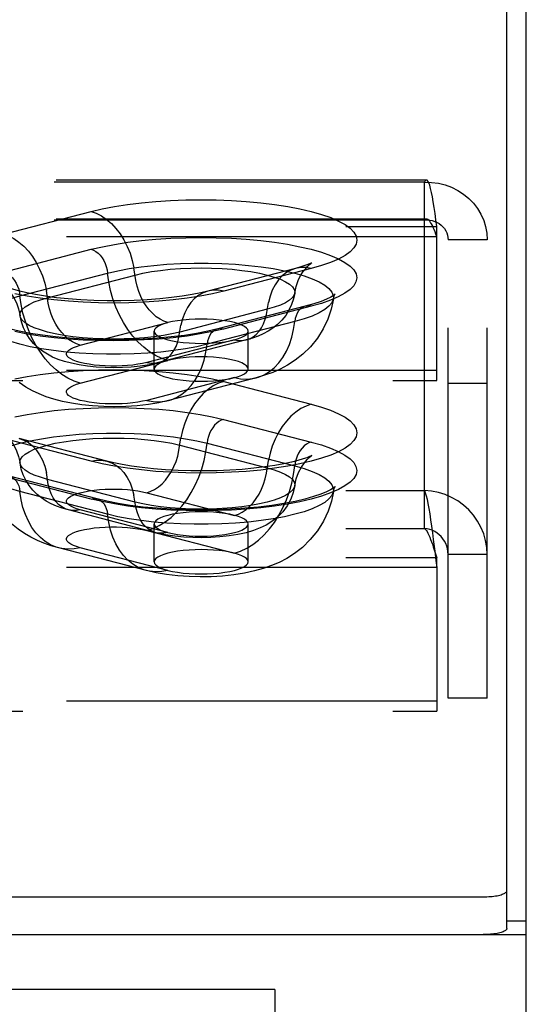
# Model space of a CAD drawing. Header units: inches. Extents: x 0 to 179, y 0 to 116.
# Tile 192 of 234: x 79.35 to 80.69, y 81.09 to 83.7. Entities that reach past the tile are written whole.
import ezdxf

# ---------------------------------------------------------------- set-up
doc = ezdxf.new("R2010")
doc.units = ezdxf.units.IN
doc.header["$LTSCALE"] = 9.842105
doc.header["$MEASUREMENT"] = 0
doc.linetypes.add('HIDDEN', pattern=[0.2, 0.1, -0.1])
doc.layers.get('0').update_dxf_attribs({"linetype": 'CONTINUOUS'})
doc.layers.add('DEFAULT_2', color=8, linetype='HIDDEN')
doc.layers.add('RIGHTHAND_DOOR_ASSEMBLY', color=7, linetype='CONTINUOUS')

msp = doc.modelspace()

# ---------------------------------------------------------------- linework, layer by layer
at = {"color": 7, "linetype": 'Continuous'}
for p, q in [((80.6425, 81.2875), (80.6425, 84.5318)), ((78.9786, 81.3718), (80.58, 81.3718)), ((80.6945, 81.307), (80.6425, 81.307))]:
    msp.add_line(p, q, dxfattribs=at)
at = {"color": 3, "linetype": 'Continuous'}
for p, q in [((80.6945, 33.4793), (80.6945, 84.4013)), ((79.0595, 81.2713), (80.6945, 81.2713))]:
    msp.add_line(p, q, dxfattribs=at)
at = {"color": 7, "linetype": 'Continuous'}
msp.add_lwpolyline([(80.58, 81.3718), (80.5849, 81.3719), (80.5897, 81.372), (80.5945, 81.3723), (80.5993, 81.3726), (80.6039, 81.3731), (80.6083, 81.3736), (80.6126, 81.3742), (80.6167, 81.3749), (80.6205, 81.3757), (80.6242, 81.3766), (80.6275, 81.3775), (80.6305, 81.3785), (80.6332, 81.3796), (80.6356, 81.3807), (80.6377, 81.3818), (80.6394, 81.383), (80.6407, 81.3842), (80.6417, 81.3855), (80.6423, 81.3867), (80.6425, 81.388)], dxfattribs=at)
at = {"color": 3, "linetype": 'Continuous'}
msp.add_lwpolyline([(80.6425, 81.2875), (80.6423, 81.2863), (80.6417, 81.285), (80.6407, 81.2838), (80.6394, 81.2825), (80.6377, 81.2814), (80.6356, 81.2802), (80.6332, 81.2791), (80.6305, 81.278), (80.6275, 81.277), (80.6242, 81.2761), (80.6205, 81.2752), (80.6167, 81.2745), (80.6126, 81.2738), (80.6083, 81.2731), (80.6039, 81.2726), (80.5993, 81.2722), (80.5945, 81.2718), (80.5897, 81.2716), (80.5849, 81.2714), (80.58, 81.2714)], dxfattribs=at)
at = {"layer": 'DEFAULT_2', "color": 8, "linetype": 'HIDDEN'}
for p, q in [((80.429, 83.2768), (76.278, 83.2768)), ((80.4235, 83.2711), (76.278, 83.2711)), ((80.4235, 82.4517), (80.4235, 83.2711)), ((79.3042, 83.133), (79.5372, 83.1933)), ((80.429, 83.1728), (76.278, 83.1728)), ((80.4235, 83.1706), (76.278, 83.1706)), ((76.278, 83.153), (80.4565, 83.153)), ((80.4565, 82.7441), (80.4565, 83.153)), ((80.4565, 83.1261), (76.278, 83.1261)), ((80.4865, 81.8998), (80.4865, 83.1183)), ((80.5905, 83.1183), (80.4865, 83.1183)), ((80.5905, 81.8998), (80.5905, 83.1183)), ((79.3045, 83.0325), (79.5375, 83.0928)), ((80.081, 83.0421), (79.848, 82.9818)), ((80.1228, 83.0417), (79.8899, 82.9814)), ((79.3483, 82.9692), (79.5813, 83.0294)), ((79.4212, 82.9641), (79.6541, 83.0244)), ((80.0059, 82.9333), (79.773, 82.873)), ((80.1069, 82.9415), (79.8739, 82.8812)), ((80.1225, 82.9413), (79.8896, 82.881)), ((79.5087, 82.8376), (79.7416, 82.8979)), ((80.0788, 82.9007), (79.8458, 82.8404)), ((79.9184, 82.8522), (79.6854, 82.7919)), ((79.705, 82.7746), (79.705, 82.8751)), ((79.9497, 82.8519), (79.7168, 82.7916)), ((79.955, 82.7746), (79.955, 82.8751)), ((79.5087, 82.7372), (79.7416, 82.7975)), ((80.4565, 82.771), (76.403, 82.771)), ((79.9184, 82.7517), (79.6854, 82.6914)), ((79.9758, 82.7512), (79.7428, 82.6909)), ((76.403, 82.7441), (80.4565, 82.7441)), ((79.8899, 82.7414), (80.1228, 82.6811)), ((80.5905, 82.7363), (80.4865, 82.7363)), ((79.8896, 82.6408), (80.1225, 82.5805)), ((79.5372, 82.5295), (79.3042, 82.5898)), ((79.579, 82.5298), (79.3461, 82.5901)), ((79.773, 82.5724), (80.0059, 82.5121)), ((79.8458, 82.5775), (80.0788, 82.5172)), ((79.5375, 82.4291), (79.3045, 82.4894)), ((79.5532, 82.4292), (79.3202, 82.4895)), ((79.6541, 82.4211), (79.4212, 82.4814)), ((76.278, 82.4517), (80.4235, 82.4517)), ((79.5813, 82.3885), (79.3483, 82.4487)), ((79.6854, 82.446), (79.9184, 82.3857)), ((80.4235, 82.3512), (80.4235, 82.4517)), ((79.7103, 82.3397), (79.4774, 82.4)), ((79.7416, 82.3399), (79.5087, 82.4002)), ((79.705, 82.2624), (79.705, 82.3628)), ((79.955, 82.2624), (79.955, 82.3628)), ((76.278, 82.3512), (80.4235, 82.3512)), ((79.6854, 82.3455), (79.9184, 82.2852)), ((80.447, 82.3214), (80.451, 82.2904)), ((80.447, 82.3021), (80.4541, 82.281)), ((79.6842, 82.239), (79.4513, 82.2993)), ((79.7416, 82.2395), (79.5087, 82.2998)), ((80.451, 82.2904), (80.4541, 82.2655)), ((80.4541, 82.281), (80.4565, 82.2741)), ((80.5905, 82.2818), (80.4865, 82.2818)), ((76.278, 82.2741), (80.4565, 82.2741)), ((80.4541, 82.2655), (80.4565, 82.2471)), ((80.4565, 82.2471), (80.4565, 82.2741)), ((80.4565, 82.2471), (76.278, 82.2471)), ((80.4565, 82.2471), (80.4565, 81.8651)), ((80.4565, 81.892), (76.403, 81.892)), ((80.5905, 81.8998), (80.4865, 81.8998)), ((76.403, 81.8651), (80.4565, 81.8651))]:
    msp.add_line(p, q, dxfattribs=at)
for points in [[(80.429, 83.2768), (80.4282, 83.2767), (80.4258, 83.2749), (80.4235, 83.2711)], [(80.4235, 83.2711), (80.4422, 83.2707), (80.4606, 83.2683), (80.4786, 83.2639), (80.4959, 83.2576), (80.5123, 83.2494), (80.5276, 83.2396), (80.5415, 83.2281), (80.554, 83.2152), (80.5649, 83.2011), (80.5739, 83.1859), (80.5811, 83.1698), (80.5863, 83.153), (80.5894, 83.1358), (80.5905, 83.1183)], [(80.4565, 83.153), (80.4541, 83.1708), (80.4517, 83.1878), (80.4494, 83.2039), (80.447, 83.2187), (80.4447, 83.2322), (80.4423, 83.2442), (80.44, 83.2544), (80.4376, 83.2629), (80.4352, 83.2694), (80.4329, 83.2739), (80.4305, 83.2763), (80.429, 83.2768)], [(79.5372, 83.1933), (79.5672, 83.2003), (79.5995, 83.2065), (79.6344, 83.212), (79.6712, 83.2165), (79.7094, 83.22), (79.7488, 83.2226), (79.7891, 83.2242), (79.8297, 83.2247), (79.8703, 83.2242), (79.9106, 83.2226), (79.95, 83.2201), (79.9883, 83.2165), (80.0251, 83.212), (80.06, 83.2066), (80.0927, 83.2004), (80.1228, 83.1933), (80.1501, 83.1855), (80.1744, 83.177), (80.1953, 83.168), (80.2127, 83.1585), (80.2263, 83.1486), (80.2362, 83.1384), (80.2421, 83.1279), (80.2441, 83.1174), (80.2421, 83.1069), (80.2361, 83.0965), (80.2262, 83.0863), (80.2124, 83.0764), (80.195, 83.0669), (80.174, 83.0578), (80.15, 83.0495), (80.1228, 83.0417)], [(79.5372, 83.1933), (79.5512, 83.1885), (79.5651, 83.1815), (79.5785, 83.1724), (79.5914, 83.1613), (79.6035, 83.1483), (79.6146, 83.1338), (79.6247, 83.1177), (79.6335, 83.1005), (79.6409, 83.0822), (79.6469, 83.0633), (79.6513, 83.0439)], [(80.429, 83.1728), (80.4282, 83.1727), (80.4258, 83.1721), (80.4235, 83.1706)], [(80.4235, 83.1706), (80.4305, 83.1709), (80.4375, 83.1703), (80.4443, 83.1691), (80.4508, 83.1671), (80.457, 83.1644), (80.4627, 83.161), (80.468, 83.1571), (80.4727, 83.1526), (80.4768, 83.1477), (80.4802, 83.1423), (80.4829, 83.1366), (80.4849, 83.1307), (80.4861, 83.1245), (80.4865, 83.1183)], [(80.4565, 83.1261), (80.4541, 83.1328), (80.4517, 83.1392), (80.4494, 83.1453), (80.447, 83.1509), (80.4447, 83.156), (80.4423, 83.1605), (80.44, 83.1643), (80.4376, 83.1675), (80.4352, 83.17), (80.4329, 83.1717), (80.4305, 83.1726), (80.429, 83.1728)], [(79.3042, 83.133), (79.3183, 83.1282), (79.3321, 83.1212), (79.3456, 83.1121), (79.3584, 83.101), (79.3705, 83.0881), (79.3817, 83.0735), (79.3917, 83.0574), (79.4005, 83.0402), (79.408, 83.0219), (79.4139, 83.003), (79.4184, 82.9836)], [(79.5375, 83.0928), (79.5675, 83.0998), (79.5997, 83.106), (79.6346, 83.1114), (79.6713, 83.1159), (79.7096, 83.1195), (79.7489, 83.122), (79.7891, 83.1236), (79.8297, 83.1241), (79.8703, 83.1236), (79.9105, 83.1221), (79.9499, 83.1195), (79.9882, 83.116), (80.0249, 83.1115), (80.0598, 83.1061), (80.0924, 83.0998), (80.1225, 83.0928), (80.1498, 83.085), (80.174, 83.0765), (80.1949, 83.0675), (80.2123, 83.058), (80.2259, 83.0481), (80.2358, 83.0379), (80.2417, 83.0275), (80.2437, 83.017), (80.2416, 83.0065), (80.2357, 82.9961), (80.2257, 82.9859), (80.212, 82.976), (80.1946, 82.9665), (80.1737, 82.9574), (80.1497, 82.9491), (80.1225, 82.9413)], [(79.5375, 83.0928), (79.5438, 83.0905), (79.55, 83.0871), (79.5559, 83.0825), (79.5614, 83.0769), (79.5665, 83.0704), (79.571, 83.0632), (79.5747, 83.0553), (79.5778, 83.0469), (79.5799, 83.0382), (79.5813, 83.0294)], [(79.5813, 83.0294), (79.6086, 83.0358), (79.6384, 83.0414), (79.6703, 83.0462), (79.7039, 83.0501), (79.739, 83.053), (79.775, 83.055), (79.8116, 83.056), (79.8484, 83.056), (79.885, 83.055), (79.9211, 83.053), (79.9561, 83.0501), (79.9897, 83.0462), (80.0216, 83.0414), (80.0514, 83.0358), (80.0788, 83.0294), (80.1034, 83.0224), (80.125, 83.0147), (80.1434, 83.0064), (80.1584, 82.9977), (80.1698, 82.9886), (80.1775, 82.9793), (80.1813, 82.9698), (80.1815, 82.9616)], [(79.7416, 82.8979), (79.7311, 82.9015), (79.7208, 82.9067), (79.7107, 82.9136), (79.7011, 82.9219), (79.692, 82.9316), (79.6837, 82.9425), (79.6762, 82.9545), (79.6696, 82.9674), (79.664, 82.9811), (79.6595, 82.9952), (79.6562, 83.0097), (79.6513, 83.0439)], [(79.6541, 83.0244), (79.6749, 83.0292), (79.6977, 83.0334), (79.7221, 83.0369), (79.7479, 83.0396), (79.7747, 83.0416), (79.8022, 83.0428), (79.83, 83.0432), (79.8579, 83.0428), (79.8854, 83.0416), (79.9122, 83.0396), (79.9379, 83.0369), (79.9624, 83.0334), (79.9851, 83.0292), (80.0059, 83.0244), (80.0245, 83.019), (80.0406, 83.0131), (80.0541, 83.0068), (80.0648, 83.0001), (80.0725, 82.9932), (80.0772, 82.9861), (80.0788, 82.9788), (80.0786, 82.9764)], [(80.081, 83.0421), (80.0687, 83.0378), (80.0566, 83.0311), (80.0454, 83.0223), (80.0354, 83.0114), (80.0266, 82.9987), (80.0191, 82.9844), (80.0131, 82.9685), (80.0087, 82.9514)], [(80.0786, 82.9764), (80.0824, 82.9941), (80.0879, 83.0097), (80.0945, 83.023), (80.1014, 83.0339), (80.1079, 83.0422), (80.1137, 83.0483), (80.1184, 83.0525), (80.1218, 83.0552), (80.1237, 83.0566)], [(80.1237, 83.0566), (80.1239, 83.0567), (80.1243, 83.057), (80.123, 83.0563), (80.1196, 83.0547), (80.1139, 83.0523), (80.1057, 83.0494), (80.0948, 83.0459), (80.081, 83.0421)], [(80.1228, 83.0417), (80.1088, 83.0442), (80.095, 83.0444), (80.081, 83.0421)], [(79.3045, 83.0325), (79.3109, 83.0302), (79.317, 83.0268), (79.3229, 83.0222), (79.3285, 83.0166), (79.3335, 83.0101), (79.338, 83.0029), (79.3418, 82.995), (79.3448, 82.9866), (79.347, 82.9779), (79.3483, 82.9692)], [(79.7416, 82.7975), (79.7251, 82.8029), (79.7087, 82.8106), (79.6927, 82.8205), (79.6772, 82.8324), (79.6624, 82.8463), (79.6484, 82.8619), (79.6354, 82.8793), (79.6235, 82.898), (79.6128, 82.9181), (79.6034, 82.9391), (79.5955, 82.961), (79.5892, 82.9836), (79.5844, 83.0064), (79.5813, 83.0294)], [(79.3075, 82.9944), (79.3061, 82.995), (79.3032, 82.9964), (79.3028, 82.9966), (79.3043, 82.9956), (79.3076, 82.9932), (79.3123, 82.9891), (79.3181, 82.9831), (79.3248, 82.9748), (79.3319, 82.964), (79.3387, 82.9505), (79.3445, 82.9345), (79.3485, 82.9161)], [(79.848, 82.9818), (79.8287, 82.9772), (79.806, 82.9726), (79.7799, 82.9683), (79.751, 82.9644), (79.7197, 82.9611), (79.6864, 82.9586), (79.6518, 82.9568), (79.6162, 82.9559), (79.5804, 82.9558), (79.5448, 82.9567), (79.51, 82.9584), (79.4766, 82.9609), (79.445, 82.9642), (79.4159, 82.9681), (79.3895, 82.9724), (79.3666, 82.9769), (79.3476, 82.9814), (79.3322, 82.9856), (79.3203, 82.9894), (79.3117, 82.9926), (79.3075, 82.9944)], [(79.5087, 82.8376), (79.4982, 82.8412), (79.4878, 82.8465), (79.4777, 82.8533), (79.4681, 82.8616), (79.4591, 82.8713), (79.4507, 82.8822), (79.4432, 82.8942), (79.4366, 82.9071), (79.431, 82.9208), (79.4266, 82.9349), (79.4233, 82.9494), (79.4184, 82.9836)], [(79.8899, 82.9814), (79.8758, 82.9839), (79.862, 82.9841), (79.848, 82.9818)], [(79.2455, 82.9014), (79.2458, 82.9095), (79.2496, 82.919), (79.2573, 82.9283), (79.2686, 82.9374), (79.2836, 82.9461), (79.302, 82.9544), (79.3237, 82.9621), (79.3483, 82.9692)], [(79.8899, 82.9814), (79.8599, 82.9744), (79.8276, 82.9682), (79.7927, 82.9628), (79.7559, 82.9582), (79.7176, 82.9547), (79.6782, 82.9521), (79.638, 82.9506), (79.5974, 82.95), (79.5567, 82.9505), (79.5165, 82.9521), (79.477, 82.9546), (79.4387, 82.9582), (79.402, 82.9627), (79.3671, 82.9681), (79.3344, 82.9744)], [(79.5087, 82.7372), (79.4921, 82.7426), (79.4758, 82.7503), (79.4598, 82.7602), (79.4443, 82.7721), (79.4295, 82.786), (79.4155, 82.8016), (79.4024, 82.819), (79.3905, 82.8377), (79.3798, 82.8578), (79.3705, 82.8788), (79.3626, 82.9008), (79.3562, 82.9233), (79.3514, 82.9461), (79.3483, 82.9692)], [(79.3485, 82.9161), (79.3483, 82.9186), (79.3499, 82.9258), (79.3545, 82.9329), (79.3623, 82.9398), (79.3729, 82.9465), (79.3864, 82.9528), (79.4026, 82.9587), (79.4212, 82.9641)], [(79.848, 82.9818), (79.8357, 82.9775), (79.8236, 82.9708), (79.8125, 82.962), (79.8024, 82.9511), (79.7936, 82.9384), (79.7862, 82.9241), (79.7802, 82.9082), (79.7758, 82.8911)], [(80.0786, 82.9764), (80.0754, 82.9609), (80.0703, 82.9457), (80.0633, 82.9311), (80.0547, 82.9173), (80.0442, 82.9044), (80.0326, 82.8929), (80.0207, 82.8834), (80.0082, 82.8753), (79.9952, 82.8683), (79.9814, 82.8622), (79.9663, 82.8567), (79.9497, 82.8519)], [(80.1815, 82.9616), (80.1759, 82.9341), (80.1669, 82.9072), (80.1546, 82.8812), (80.1392, 82.8567), (80.1208, 82.834), (80.1006, 82.8143), (80.0803, 82.7982), (80.0599, 82.785), (80.0401, 82.7745), (80.0201, 82.7657), (79.9986, 82.7579), (79.9758, 82.7512)], [(80.0786, 82.9764), (80.0772, 82.9716), (80.0725, 82.9645), (80.0648, 82.9576), (80.0541, 82.9509), (80.0406, 82.9446), (80.0245, 82.9387), (80.0059, 82.9333)], [(80.1815, 82.9616), (80.1813, 82.9603), (80.1775, 82.9508), (80.1698, 82.9415), (80.1584, 82.9324), (80.1434, 82.9237), (80.125, 82.9155), (80.1034, 82.9078), (80.0788, 82.9007)], [(80.1863, 82.9741), (80.1853, 82.9732), (80.1815, 82.9703), (80.1744, 82.966), (80.1635, 82.9605), (80.1486, 82.9544), (80.1298, 82.948), (80.1069, 82.9415)], [(80.1815, 82.9616), (80.1835, 82.9689), (80.1849, 82.972)], [(80.1849, 82.972), (80.1856, 82.973), (80.1865, 82.9742), (80.1863, 82.9741)], [(79.9497, 82.8519), (79.959, 82.8551), (79.968, 82.8601), (79.9763, 82.8667), (79.9839, 82.8749), (79.9905, 82.8844), (79.996, 82.8951), (80.0005, 82.907), (80.0038, 82.9198), (80.0087, 82.9514)], [(80.1069, 82.9415), (80.1041, 82.9406), (80.0986, 82.9379), (80.0935, 82.934), (80.0891, 82.9291), (80.0853, 82.9231), (80.0823, 82.9163), (80.0801, 82.9088), (80.0788, 82.9007)], [(80.1225, 82.9413), (80.1162, 82.9424), (80.11, 82.9421), (80.1069, 82.9415)], [(79.8739, 82.8812), (79.8474, 82.875), (79.8179, 82.8692), (79.7854, 82.8641), (79.7506, 82.8598), (79.7139, 82.8564), (79.6757, 82.8539), (79.6365, 82.8523), (79.5969, 82.8518), (79.5572, 82.8523), (79.518, 82.8539), (79.4798, 82.8564), (79.4431, 82.8599), (79.4082, 82.8642), (79.3758, 82.8693), (79.3461, 82.8751), (79.3197, 82.8813), (79.2969, 82.8878), (79.278, 82.8943), (79.2633, 82.9004), (79.2525, 82.9058), (79.2491, 82.9078)], [(79.773, 82.873), (79.7522, 82.8682), (79.7294, 82.864), (79.705, 82.8605), (79.6792, 82.8578), (79.6524, 82.8558), (79.6249, 82.8546), (79.5971, 82.8542), (79.5692, 82.8546), (79.5417, 82.8558), (79.5149, 82.8578), (79.4891, 82.8605), (79.4647, 82.864), (79.442, 82.8682), (79.4212, 82.873), (79.4026, 82.8784), (79.3864, 82.8843), (79.3729, 82.8906), (79.3623, 82.8973), (79.3545, 82.9042), (79.3499, 82.9113), (79.3485, 82.9161)], [(79.7168, 82.7916), (79.6922, 82.7862), (79.6679, 82.7825), (79.6442, 82.78), (79.6209, 82.7786), (79.5978, 82.7782), (79.5747, 82.7786), (79.5512, 82.7799), (79.5281, 82.7822), (79.5057, 82.7855), (79.4848, 82.7898), (79.4665, 82.7947), (79.4499, 82.8002), (79.4349, 82.8065), (79.421, 82.8137), (79.408, 82.822), (79.3957, 82.8315), (79.3839, 82.8429), (79.3733, 82.8558), (79.3645, 82.8695), (79.3573, 82.8841), (79.3519, 82.8998), (79.3485, 82.9161)], [(79.83, 82.9074), (79.8137, 82.9071), (79.7977, 82.9063), (79.7822, 82.9049), (79.7675, 82.9031), (79.7539, 82.9007), (79.7416, 82.8979)], [(79.955, 82.8751), (79.9539, 82.8793), (79.9508, 82.8834), (79.9455, 82.8874), (79.9383, 82.8912), (79.9292, 82.8948), (79.9184, 82.8979), (79.9061, 82.9007), (79.8925, 82.9031), (79.8778, 82.9049), (79.8624, 82.9063), (79.8463, 82.9071), (79.83, 82.9074)], [(79.8458, 82.8404), (79.8184, 82.834), (79.7887, 82.8284), (79.7568, 82.8236), (79.7231, 82.8198), (79.6881, 82.8168), (79.6521, 82.8148), (79.6155, 82.8139), (79.5786, 82.8139), (79.542, 82.8148), (79.506, 82.8168), (79.471, 82.8198), (79.4374, 82.8236), (79.4055, 82.8284), (79.3757, 82.834), (79.3483, 82.8404), (79.3237, 82.8475), (79.302, 82.8552), (79.2836, 82.8634), (79.2686, 82.8721), (79.2573, 82.8812), (79.2496, 82.8905), (79.2458, 82.9), (79.2455, 82.9014)], [(79.8896, 82.881), (79.8596, 82.874), (79.8273, 82.8678), (79.7925, 82.8624), (79.7558, 82.8579), (79.7175, 82.8543), (79.6781, 82.8518), (79.6379, 82.8502), (79.5974, 82.8497), (79.5568, 82.8502), (79.5166, 82.8517), (79.4772, 82.8543), (79.4389, 82.8578), (79.4022, 82.8623), (79.3673, 82.8677), (79.3347, 82.874)], [(79.7416, 82.8979), (79.7308, 82.8947), (79.7218, 82.8912), (79.7145, 82.8874), (79.7093, 82.8834), (79.7061, 82.8793), (79.705, 82.8751)], [(79.7168, 82.7916), (79.726, 82.7948), (79.735, 82.7999), (79.7434, 82.8065), (79.7509, 82.8146), (79.7575, 82.8241), (79.7631, 82.8348), (79.7676, 82.8467), (79.7709, 82.8595), (79.7758, 82.8911)], [(79.8739, 82.8812), (79.8712, 82.8803), (79.8656, 82.8776), (79.8606, 82.8737), (79.8561, 82.8688), (79.8523, 82.8628), (79.8493, 82.856), (79.8471, 82.8485), (79.8458, 82.8404)], [(79.8896, 82.881), (79.8833, 82.8821), (79.8771, 82.8818), (79.8739, 82.8812)], [(79.9758, 82.7512), (79.9828, 82.7533), (79.9976, 82.7595), (80.0116, 82.7679), (80.0246, 82.7785), (80.0366, 82.7911), (80.0472, 82.8056), (80.0566, 82.8218), (80.0645, 82.8397), (80.0708, 82.8589), (80.0756, 82.8793), (80.0788, 82.9007)], [(79.705, 82.8751), (79.7061, 82.8708), (79.7093, 82.8667), (79.7145, 82.8627), (79.7218, 82.8589), (79.7309, 82.8554), (79.7416, 82.8522), (79.7539, 82.8494), (79.7675, 82.847), (79.7822, 82.8452), (79.7977, 82.8438), (79.8136, 82.843), (79.83, 82.8427)], [(79.83, 82.8427), (79.8465, 82.843), (79.8624, 82.8438), (79.8778, 82.8452), (79.8925, 82.847), (79.906, 82.8494), (79.9184, 82.8522)], [(79.9184, 82.8522), (79.9292, 82.8554), (79.9383, 82.8589), (79.9455, 82.8627), (79.9508, 82.8667), (79.9539, 82.8708), (79.955, 82.8751)], [(79.9184, 82.8522), (79.9289, 82.8503), (79.9393, 82.8502), (79.9497, 82.8519)], [(79.6854, 82.7919), (79.6741, 82.7893), (79.6619, 82.7871), (79.6485, 82.7853), (79.6343, 82.7839), (79.6197, 82.7829), (79.6047, 82.7825), (79.5896, 82.7825), (79.5746, 82.7829), (79.5599, 82.7839), (79.5458, 82.7853), (79.5324, 82.7871), (79.52, 82.7893), (79.5087, 82.7919), (79.4987, 82.7948), (79.4901, 82.798), (79.4831, 82.8015), (79.4777, 82.8052), (79.4741, 82.8089), (79.4723, 82.8128), (79.4723, 82.8167), (79.4741, 82.8206), (79.4778, 82.8244), (79.4831, 82.8281), (79.4902, 82.8315), (79.4987, 82.8347), (79.5087, 82.8376)], [(79.7428, 82.6909), (79.7498, 82.693), (79.7647, 82.6992), (79.7787, 82.7076), (79.7917, 82.7182), (79.8036, 82.7308), (79.8143, 82.7453), (79.8236, 82.7616), (79.8315, 82.7794), (79.8379, 82.7986), (79.8427, 82.819), (79.8458, 82.8404)], [(79.83, 82.807), (79.8137, 82.8067), (79.7977, 82.8059), (79.7822, 82.8045), (79.7675, 82.8026), (79.7539, 82.8003), (79.7416, 82.7975)], [(79.955, 82.7746), (79.9539, 82.7788), (79.9508, 82.783), (79.9455, 82.787), (79.9383, 82.7908), (79.9292, 82.7943), (79.9184, 82.7975), (79.9061, 82.8003), (79.8925, 82.8026), (79.8778, 82.8045), (79.8624, 82.8059), (79.8463, 82.8067), (79.83, 82.807)], [(79.6854, 82.7919), (79.696, 82.79), (79.7063, 82.7899), (79.7168, 82.7916)], [(79.7416, 82.7975), (79.7308, 82.7943), (79.7218, 82.7908), (79.7145, 82.787), (79.7093, 82.783), (79.7061, 82.7788), (79.705, 82.7746)], [(79.705, 82.7746), (79.7061, 82.7704), (79.7093, 82.7662), (79.7145, 82.7622), (79.7218, 82.7584), (79.7309, 82.7549), (79.7416, 82.7517), (79.7539, 82.7489), (79.7675, 82.7466), (79.7822, 82.7447), (79.7977, 82.7434), (79.8136, 82.7425), (79.83, 82.7422)], [(79.9184, 82.7517), (79.9292, 82.7549), (79.9383, 82.7584), (79.9455, 82.7622), (79.9508, 82.7662), (79.9539, 82.7704), (79.955, 82.7746)], [(79.3344, 82.7484), (79.3671, 82.7547), (79.402, 82.7601), (79.4387, 82.7646), (79.477, 82.7681), (79.5165, 82.7707), (79.5567, 82.7722), (79.5974, 82.7727), (79.638, 82.7722), (79.6782, 82.7707), (79.7176, 82.7681), (79.7559, 82.7645), (79.7927, 82.76), (79.8276, 82.7546), (79.8599, 82.7484), (79.8899, 82.7414)], [(79.83, 82.7422), (79.8465, 82.7425), (79.8624, 82.7434), (79.8778, 82.7447), (79.8925, 82.7466), (79.906, 82.7489), (79.9184, 82.7517)], [(79.9184, 82.7517), (79.9349, 82.7486), (79.9513, 82.7478), (79.9673, 82.7494), (79.9758, 82.7512)], [(79.7428, 82.6909), (79.717, 82.6851), (79.6896, 82.6805), (79.6599, 82.677), (79.6294, 82.6749), (79.6002, 82.6742), (79.5712, 82.6746), (79.5413, 82.6764), (79.5124, 82.6794), (79.4856, 82.6835), (79.461, 82.6885), (79.4387, 82.6944), (79.4182, 82.7011), (79.3993, 82.7085), (79.3814, 82.717), (79.3637, 82.7268), (79.3461, 82.7384)], [(79.6854, 82.6914), (79.6741, 82.6888), (79.6619, 82.6866), (79.6485, 82.6848), (79.6343, 82.6834), (79.6197, 82.6825), (79.6047, 82.682), (79.5896, 82.682), (79.5746, 82.6825), (79.5599, 82.6834), (79.5458, 82.6848), (79.5324, 82.6866), (79.52, 82.6888), (79.5087, 82.6914), (79.4987, 82.6944), (79.4901, 82.6976), (79.4831, 82.701), (79.4777, 82.7047), (79.4741, 82.7085), (79.4723, 82.7124), (79.4723, 82.7163), (79.4741, 82.7202), (79.4778, 82.724), (79.4831, 82.7276), (79.4902, 82.7311), (79.4987, 82.7343), (79.5087, 82.7372)], [(79.8899, 82.7414), (79.8758, 82.7366), (79.862, 82.7296), (79.8486, 82.7205), (79.8357, 82.7094), (79.8236, 82.6964), (79.8125, 82.6818), (79.8024, 82.6658), (79.7936, 82.6485), (79.7862, 82.6303), (79.7802, 82.6114), (79.7758, 82.592)], [(79.3347, 82.6479), (79.3673, 82.6541), (79.4022, 82.6595), (79.4389, 82.664), (79.4772, 82.6676), (79.5166, 82.6701), (79.5568, 82.6717), (79.5974, 82.6722), (79.6379, 82.6716), (79.6781, 82.6701), (79.7175, 82.6675), (79.7558, 82.664), (79.7925, 82.6595), (79.8273, 82.6541), (79.8596, 82.6478), (79.8896, 82.6408)], [(80.1228, 82.6811), (80.15, 82.6733), (80.174, 82.6649), (80.195, 82.6559), (80.2124, 82.6464), (80.2262, 82.6365), (80.2361, 82.6263), (80.2421, 82.6159), (80.2441, 82.6053), (80.2421, 82.5948), (80.2362, 82.5844), (80.2263, 82.5742), (80.2127, 82.5643), (80.1953, 82.5548), (80.1744, 82.5457), (80.1501, 82.5373), (80.1228, 82.5295), (80.0927, 82.5224), (80.06, 82.5161), (80.0251, 82.5107), (79.9883, 82.5062), (79.95, 82.5027), (79.9106, 82.5001), (79.8703, 82.4986), (79.8297, 82.4981), (79.7891, 82.4986), (79.7488, 82.5002), (79.7094, 82.5027), (79.6711, 82.5063), (79.6344, 82.5108), (79.5995, 82.5162), (79.5672, 82.5224), (79.5372, 82.5295)], [(79.6854, 82.6914), (79.702, 82.6883), (79.7183, 82.6875), (79.7343, 82.6891), (79.7428, 82.6909)], [(80.1228, 82.6811), (80.1088, 82.6763), (80.095, 82.6693), (80.0815, 82.6602), (80.0687, 82.6491), (80.0566, 82.6361), (80.0454, 82.6215), (80.0354, 82.6055), (80.0266, 82.5882), (80.0191, 82.57), (80.0131, 82.5511), (80.0087, 82.5317)], [(79.8896, 82.6408), (79.8833, 82.6386), (79.8771, 82.6351), (79.8712, 82.6306), (79.8656, 82.625), (79.8606, 82.6185), (79.8561, 82.6112), (79.8523, 82.6033), (79.8493, 82.595), (79.8471, 82.5863), (79.8458, 82.5775)], [(79.2455, 82.5097), (79.2458, 82.5179), (79.2496, 82.5274), (79.2573, 82.5367), (79.2686, 82.5458), (79.2836, 82.5545), (79.302, 82.5627), (79.3237, 82.5704), (79.3483, 82.5775), (79.3757, 82.5839), (79.4055, 82.5895), (79.4374, 82.5942), (79.471, 82.5981), (79.506, 82.6011), (79.542, 82.6031), (79.5786, 82.604), (79.6155, 82.604), (79.6521, 82.6031), (79.6881, 82.6011), (79.7231, 82.5981), (79.7568, 82.5942), (79.7887, 82.5895), (79.8184, 82.5839), (79.8458, 82.5775)], [(79.3033, 82.6047), (79.3027, 82.605), (79.3033, 82.6046), (79.3056, 82.6031), (79.3091, 82.6002), (79.3139, 82.5959), (79.3196, 82.5897), (79.326, 82.5814), (79.3328, 82.5707), (79.3393, 82.5575), (79.3447, 82.5421), (79.3485, 82.5245)], [(79.3461, 82.5901), (79.3584, 82.5858), (79.3705, 82.5791), (79.3817, 82.5703), (79.3917, 82.5595), (79.4005, 82.5468), (79.408, 82.5324), (79.4139, 82.5166), (79.4184, 82.4995)], [(79.3485, 82.5245), (79.3483, 82.5269), (79.3499, 82.5341), (79.3545, 82.5412), (79.3623, 82.5482), (79.3729, 82.5548), (79.3864, 82.5612), (79.4026, 82.567), (79.4212, 82.5724), (79.442, 82.5772), (79.4647, 82.5814), (79.4891, 82.5849), (79.5149, 82.5877), (79.5417, 82.5897), (79.5692, 82.5909), (79.5971, 82.5913), (79.6249, 82.5909), (79.6524, 82.5897), (79.6792, 82.5877), (79.705, 82.5849), (79.7294, 82.5814), (79.7522, 82.5772), (79.773, 82.5724)], [(79.6854, 82.446), (79.696, 82.4496), (79.7063, 82.4548), (79.7164, 82.4616), (79.726, 82.4699), (79.735, 82.4796), (79.7434, 82.4906), (79.7509, 82.5026), (79.7575, 82.5155), (79.7631, 82.5291), (79.7676, 82.5433), (79.7709, 82.5578), (79.7758, 82.592)], [(80.1225, 82.5805), (80.1497, 82.5728), (80.1737, 82.5644), (80.1946, 82.5554), (80.212, 82.5459), (80.2257, 82.536), (80.2357, 82.5258), (80.2416, 82.5154), (80.2437, 82.5049), (80.2417, 82.4944), (80.2358, 82.484), (80.2259, 82.4738), (80.2123, 82.4639), (80.1949, 82.4544), (80.174, 82.4453), (80.1498, 82.4369), (80.1225, 82.4291), (80.0924, 82.422), (80.0598, 82.4158), (80.0249, 82.4104), (79.9882, 82.4059), (79.9499, 82.4023), (79.9105, 82.3998), (79.8703, 82.3983), (79.8297, 82.3977), (79.7891, 82.3983), (79.7489, 82.3998), (79.7096, 82.4024), (79.6713, 82.4059), (79.6346, 82.4105), (79.5997, 82.4159), (79.5674, 82.4221), (79.5375, 82.4291)], [(79.6854, 82.3455), (79.702, 82.351), (79.7183, 82.3587), (79.7343, 82.3685), (79.7498, 82.3804), (79.7647, 82.3943), (79.7787, 82.41), (79.7917, 82.4273), (79.8036, 82.4461), (79.8143, 82.4661), (79.8236, 82.4872), (79.8315, 82.5091), (79.8379, 82.5316), (79.8427, 82.5545), (79.8458, 82.5775)], [(80.1225, 82.5805), (80.1162, 82.5783), (80.11, 82.5748), (80.1041, 82.5703), (80.0986, 82.5647), (80.0935, 82.5582), (80.0891, 82.5509), (80.0853, 82.543), (80.0823, 82.5347), (80.0801, 82.526), (80.0788, 82.5172)], [(80.1229, 82.5438), (80.1238, 82.5444), (80.1243, 82.5447), (80.1225, 82.5438), (80.1182, 82.5418), (80.111, 82.539), (80.1008, 82.5355), (80.0873, 82.5315), (80.0702, 82.5272), (80.0497, 82.5228), (80.026, 82.5184), (79.9993, 82.5144), (79.9701, 82.5109), (79.9389, 82.508), (79.906, 82.5058), (79.8721, 82.5044), (79.8375, 82.5038), (79.8028, 82.504), (79.7685, 82.5051), (79.7351, 82.507), (79.703, 82.5096), (79.6728, 82.5129), (79.6449, 82.5167), (79.6198, 82.5209), (79.5978, 82.5254), (79.579, 82.5298)], [(80.0786, 82.4642), (80.0827, 82.483), (80.0889, 82.4997), (80.0964, 82.5141), (80.1044, 82.5256), (80.1114, 82.5338), (80.1172, 82.5393), (80.1215, 82.5427), (80.1229, 82.5438)], [(79.4212, 82.4814), (79.4026, 82.4868), (79.3864, 82.4927), (79.3729, 82.499), (79.3623, 82.5056), (79.3545, 82.5126), (79.3499, 82.5197), (79.3485, 82.5245)], [(79.4774, 82.4), (79.4605, 82.4049), (79.4452, 82.4104), (79.4313, 82.4166), (79.4182, 82.4237), (79.4058, 82.4319), (79.3939, 82.4415), (79.3825, 82.4528), (79.3723, 82.4655), (79.3638, 82.479), (79.3569, 82.4935), (79.3518, 82.5087), (79.3485, 82.5245)], [(79.5372, 82.5295), (79.5512, 82.532), (79.5651, 82.5321), (79.579, 82.5298)], [(79.579, 82.5298), (79.5914, 82.5255), (79.6035, 82.5188), (79.6146, 82.51), (79.6247, 82.4992), (79.6335, 82.4865), (79.6409, 82.4721), (79.6469, 82.4563), (79.6513, 82.4392)], [(79.9184, 82.3857), (79.9289, 82.3893), (79.9393, 82.3945), (79.9493, 82.4013), (79.959, 82.4097), (79.968, 82.4193), (79.9763, 82.4303), (79.9839, 82.4423), (79.9905, 82.4552), (79.996, 82.4688), (80.0005, 82.483), (80.0038, 82.4975), (80.0087, 82.5317)], [(79.9184, 82.2852), (79.9349, 82.2907), (79.9513, 82.2984), (79.9673, 82.3082), (79.9828, 82.3202), (79.9976, 82.334), (80.0116, 82.3497), (80.0246, 82.367), (80.0366, 82.3858), (80.0472, 82.4058), (80.0566, 82.4269), (80.0645, 82.4488), (80.0708, 82.4713), (80.0756, 82.4942), (80.0788, 82.5172)], [(80.0059, 82.5121), (80.0245, 82.5068), (80.0406, 82.5009), (80.0541, 82.4945), (80.0648, 82.4879), (80.0725, 82.4809), (80.0772, 82.4738), (80.0788, 82.4666), (80.0786, 82.4642)], [(80.0788, 82.5172), (80.1034, 82.5101), (80.125, 82.5024), (80.1434, 82.4942), (80.1584, 82.4855), (80.1698, 82.4764), (80.1775, 82.4671), (80.1813, 82.4576), (80.1815, 82.4494)], [(79.4513, 82.2993), (79.431, 82.3051), (79.4121, 82.3117), (79.3945, 82.319), (79.3775, 82.3273), (79.3603, 82.3372), (79.3431, 82.3489), (79.3253, 82.3633), (79.3082, 82.3799), (79.2926, 82.3984), (79.2787, 82.4185), (79.267, 82.4398), (79.2575, 82.4622), (79.2503, 82.4856), (79.2455, 82.5097)], [(79.3483, 82.4487), (79.3237, 82.4558), (79.302, 82.4635), (79.2836, 82.4718), (79.2686, 82.4805), (79.2573, 82.4896), (79.2496, 82.4989), (79.2458, 82.5084), (79.2455, 82.5097)], [(79.3202, 82.4895), (79.3229, 82.4887), (79.3285, 82.486), (79.3335, 82.4821), (79.338, 82.4771), (79.3418, 82.4712), (79.3448, 82.4644), (79.347, 82.4568), (79.3483, 82.4487)], [(79.4774, 82.4), (79.4681, 82.4032), (79.4591, 82.4082), (79.4507, 82.4148), (79.4432, 82.4229), (79.4366, 82.4324), (79.431, 82.4432), (79.4266, 82.455), (79.4233, 82.4678), (79.4184, 82.4995)], [(80.1854, 82.4604), (80.1856, 82.4608), (80.1865, 82.462), (80.1852, 82.4608), (80.1812, 82.4579), (80.1739, 82.4535), (80.1629, 82.448), (80.1479, 82.4419), (80.1289, 82.4355), (80.106, 82.429), (80.0796, 82.4228), (80.05, 82.4171), (80.0176, 82.4121), (79.9828, 82.4078), (79.9462, 82.4044), (79.9081, 82.4019), (79.8691, 82.4004), (79.8295, 82.3999), (79.79, 82.4004), (79.751, 82.4019), (79.7129, 82.4045), (79.6762, 82.4079), (79.6415, 82.4122), (79.6091, 82.4173), (79.5796, 82.423), (79.5532, 82.4292)], [(80.0786, 82.4642), (80.0772, 82.4594), (80.0725, 82.4523), (80.0648, 82.4453), (80.0541, 82.4387), (80.0406, 82.4324), (80.0245, 82.4265), (80.0059, 82.4211), (79.9851, 82.4163), (79.9624, 82.4121), (79.9379, 82.4086), (79.9122, 82.4058), (79.8854, 82.4038), (79.8579, 82.4026), (79.83, 82.4022), (79.8022, 82.4026), (79.7747, 82.4038), (79.7479, 82.4058), (79.7221, 82.4086), (79.6977, 82.4121), (79.6749, 82.4163), (79.6541, 82.4211)], [(80.0786, 82.4642), (80.0748, 82.4466), (80.0683, 82.4289), (80.0588, 82.4112), (80.0467, 82.3949), (80.0328, 82.3809), (80.0179, 82.3692), (80.0028, 82.36), (79.987, 82.3523), (79.9694, 82.3455), (79.9499, 82.3397), (79.9278, 82.3348), (79.904, 82.3309), (79.8799, 82.3283), (79.8556, 82.3268), (79.8318, 82.3262), (79.8081, 82.3266), (79.7843, 82.328), (79.7602, 82.3304), (79.7353, 82.3342), (79.7103, 82.3397)], [(80.1815, 82.4494), (80.1835, 82.4567), (80.1854, 82.4604)], [(79.4513, 82.2993), (79.4443, 82.3014), (79.4295, 82.3076), (79.4155, 82.316), (79.4024, 82.3266), (79.3905, 82.3392), (79.3798, 82.3537), (79.3705, 82.3699), (79.3626, 82.3877), (79.3562, 82.407), (79.3514, 82.4274), (79.3483, 82.4487)], [(79.5087, 82.4002), (79.4987, 82.4032), (79.4902, 82.4063), (79.4831, 82.4098), (79.4778, 82.4135), (79.4741, 82.4173), (79.4723, 82.4211), (79.4723, 82.425), (79.4741, 82.4289), (79.4777, 82.4327), (79.4831, 82.4364), (79.4901, 82.4398), (79.4987, 82.4431), (79.5087, 82.446), (79.52, 82.4486), (79.5324, 82.4508), (79.5458, 82.4526), (79.5599, 82.454), (79.5746, 82.4549), (79.5896, 82.4554), (79.6047, 82.4554), (79.6197, 82.4549), (79.6343, 82.454), (79.6485, 82.4526), (79.6619, 82.4508), (79.6741, 82.4486), (79.6854, 82.446)], [(80.1815, 82.4494), (80.1813, 82.4481), (80.1775, 82.4386), (80.1698, 82.4293), (80.1584, 82.4202), (80.1434, 82.4115), (80.125, 82.4032), (80.1034, 82.3955), (80.0788, 82.3885), (80.0514, 82.3821), (80.0216, 82.3765), (79.9897, 82.3717), (79.9561, 82.3678), (79.9211, 82.3649), (79.885, 82.3629), (79.8484, 82.3619), (79.8116, 82.3619), (79.775, 82.3629), (79.739, 82.3649), (79.7039, 82.3678), (79.6703, 82.3717), (79.6384, 82.3765), (79.6086, 82.3821), (79.5813, 82.3885)], [(79.7103, 82.3397), (79.7011, 82.3429), (79.692, 82.3479), (79.6837, 82.3545), (79.6762, 82.3626), (79.6696, 82.3721), (79.664, 82.3829), (79.6595, 82.3947), (79.6562, 82.4075), (79.6513, 82.4392)], [(80.1815, 82.4494), (80.1762, 82.4231), (80.1675, 82.3965), (80.1552, 82.37), (80.1394, 82.3447), (80.1202, 82.3211), (80.0991, 82.3007), (80.0782, 82.2845), (80.0574, 82.2713), (80.0372, 82.2608), (80.0167, 82.2521), (79.9949, 82.2445), (79.9716, 82.2379), (79.9453, 82.2322), (79.9171, 82.2278), (79.8871, 82.2245), (79.8566, 82.2227), (79.8273, 82.2222), (79.7982, 82.2229), (79.7676, 82.225), (79.7378, 82.2285), (79.7103, 82.2331), (79.6842, 82.239)], [(80.5905, 82.2818), (80.5894, 82.3005), (80.5863, 82.3189), (80.5811, 82.3369), (80.5739, 82.3543), (80.5649, 82.3707), (80.554, 82.3861), (80.5415, 82.4002), (80.5276, 82.4128), (80.5123, 82.4239), (80.4959, 82.4333), (80.4786, 82.4408), (80.4606, 82.4464), (80.4422, 82.4501), (80.4235, 82.4517)], [(80.4235, 82.4517), (80.4258, 82.4458), (80.4282, 82.438), (80.4305, 82.4284), (80.4329, 82.4169), (80.4352, 82.404), (80.4376, 82.3895), (80.44, 82.3739), (80.4423, 82.3572), (80.4447, 82.3396), (80.447, 82.3214)], [(79.5375, 82.4291), (79.5438, 82.4301), (79.55, 82.4299), (79.5532, 82.4292)], [(79.5532, 82.4292), (79.5559, 82.4284), (79.5614, 82.4257), (79.5665, 82.4218), (79.571, 82.4168), (79.5747, 82.4109), (79.5778, 82.4041), (79.5799, 82.3966), (79.5813, 82.3885)], [(79.5087, 82.4002), (79.4982, 82.3984), (79.4878, 82.3983), (79.4774, 82.4)], [(79.6842, 82.239), (79.6772, 82.2411), (79.6624, 82.2473), (79.6484, 82.2557), (79.6354, 82.2663), (79.6235, 82.2789), (79.6128, 82.2934), (79.6034, 82.3096), (79.5955, 82.3274), (79.5892, 82.3467), (79.5844, 82.3671), (79.5813, 82.3885)], [(79.83, 82.3952), (79.8136, 82.3949), (79.7977, 82.3941), (79.7822, 82.3927), (79.7675, 82.3908), (79.7539, 82.3885), (79.7416, 82.3857), (79.7309, 82.3825), (79.7218, 82.379), (79.7145, 82.3752), (79.7093, 82.3712), (79.7061, 82.367), (79.705, 82.3628)], [(79.9184, 82.3857), (79.906, 82.3885), (79.8925, 82.3908), (79.8778, 82.3927), (79.8624, 82.3941), (79.8465, 82.3949), (79.83, 82.3952)], [(79.955, 82.3628), (79.9539, 82.367), (79.9508, 82.3712), (79.9455, 82.3752), (79.9383, 82.379), (79.9292, 82.3825), (79.9184, 82.3857)], [(79.5087, 82.2998), (79.4987, 82.3027), (79.4902, 82.3059), (79.4831, 82.3094), (79.4778, 82.313), (79.4741, 82.3168), (79.4723, 82.3207), (79.4723, 82.3246), (79.4741, 82.3285), (79.4777, 82.3323), (79.4831, 82.3359), (79.4901, 82.3394), (79.4987, 82.3426), (79.5087, 82.3455), (79.52, 82.3481), (79.5324, 82.3503), (79.5458, 82.3522), (79.5599, 82.3536), (79.5746, 82.3545), (79.5896, 82.355), (79.6047, 82.355), (79.6197, 82.3545), (79.6343, 82.3535), (79.6485, 82.3521), (79.6619, 82.3503), (79.6741, 82.3481), (79.6854, 82.3455)], [(79.705, 82.3628), (79.7061, 82.3586), (79.7093, 82.3545), (79.7145, 82.3504), (79.7218, 82.3466), (79.7308, 82.3432), (79.7416, 82.3399)], [(79.83, 82.3305), (79.8463, 82.3307), (79.8624, 82.3316), (79.8778, 82.3329), (79.8925, 82.3348), (79.9061, 82.3372), (79.9184, 82.3399), (79.9292, 82.3431), (79.9383, 82.3466), (79.9455, 82.3504), (79.9508, 82.3545), (79.9539, 82.3586), (79.955, 82.3628)], [(79.7416, 82.3399), (79.7311, 82.3381), (79.7208, 82.338), (79.7103, 82.3397)], [(79.7416, 82.3399), (79.7539, 82.3372), (79.7675, 82.3348), (79.7822, 82.3329), (79.7977, 82.3316), (79.8137, 82.3307), (79.83, 82.3305)], [(80.4865, 82.2818), (80.4861, 82.2893), (80.4849, 82.2966), (80.4829, 82.3038), (80.4802, 82.3107), (80.4768, 82.3173), (80.4727, 82.3234), (80.468, 82.3291), (80.4627, 82.3343), (80.457, 82.3388), (80.4508, 82.3428), (80.4443, 82.346), (80.4375, 82.3485), (80.4305, 82.3502), (80.4235, 82.3512)], [(80.4235, 82.3512), (80.4258, 82.349), (80.4282, 82.3461), (80.4305, 82.3424), (80.4329, 82.3381), (80.4352, 82.3332), (80.4376, 82.3278), (80.44, 82.3219), (80.4423, 82.3156), (80.4447, 82.3089), (80.447, 82.3021)], [(79.5087, 82.2998), (79.4921, 82.2967), (79.4758, 82.2959), (79.4598, 82.2975), (79.4513, 82.2993)], [(79.83, 82.2947), (79.8136, 82.2944), (79.7977, 82.2936), (79.7822, 82.2923), (79.7675, 82.2904), (79.7539, 82.288), (79.7416, 82.2852), (79.7309, 82.2821), (79.7218, 82.2785), (79.7145, 82.2747), (79.7093, 82.2707), (79.7061, 82.2666), (79.705, 82.2624)], [(79.9184, 82.2852), (79.906, 82.2881), (79.8925, 82.2904), (79.8778, 82.2923), (79.8624, 82.2936), (79.8465, 82.2944), (79.83, 82.2947)], [(79.955, 82.2624), (79.9539, 82.2666), (79.9508, 82.2707), (79.9455, 82.2747), (79.9383, 82.2785), (79.9292, 82.2821), (79.9184, 82.2852)], [(79.705, 82.2624), (79.7061, 82.2581), (79.7093, 82.254), (79.7145, 82.25), (79.7218, 82.2462), (79.7308, 82.2427), (79.7416, 82.2395)], [(79.83, 82.23), (79.8463, 82.2303), (79.8624, 82.2311), (79.8778, 82.2325), (79.8925, 82.2344), (79.9061, 82.2367), (79.9184, 82.2395), (79.9292, 82.2427), (79.9383, 82.2462), (79.9455, 82.25), (79.9508, 82.254), (79.9539, 82.2581), (79.955, 82.2624)], [(79.7416, 82.2395), (79.7251, 82.2364), (79.7087, 82.2356), (79.6927, 82.2372), (79.6842, 82.239)], [(79.7416, 82.2395), (79.7539, 82.2367), (79.7675, 82.2344), (79.7822, 82.2325), (79.7977, 82.2311), (79.8137, 82.2303), (79.83, 82.23)]]:
    msp.add_lwpolyline(points, dxfattribs=at)
at = {"layer": 'RIGHTHAND_DOOR_ASSEMBLY', "color": 3, "linetype": 'Continuous'}
msp.add_line((80.0257, 81.1253), (57.2392, 81.1253), dxfattribs=at)
at = {"layer": 'RIGHTHAND_DOOR_ASSEMBLY', "color": 7, "linetype": 'Continuous'}
msp.add_line((80.0257, 81.1253), (80.0257, 81.0503), dxfattribs=at)

doc.saveas('drawing.dxf')
